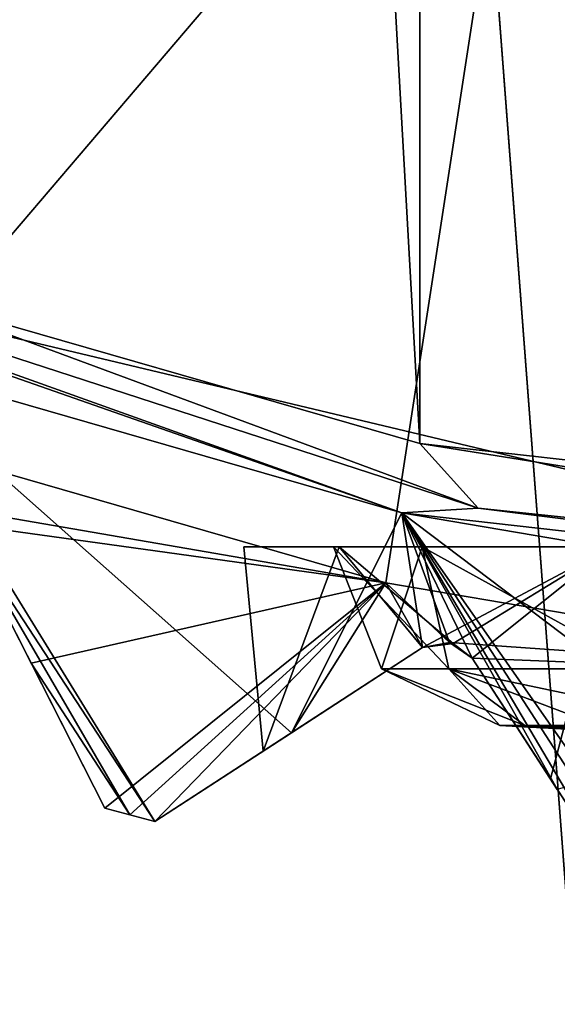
# Model space of a CAD drawing. Header units: millimetres. Extents: x -175 to 114, y -36 to 283.
# Tile 18 of 112: x 19.38 to 20.87, y -14.78 to -12.03. Entities that reach past the tile are written whole.
import ezdxf

# ---------------------------------------------------------------- set-up
doc = ezdxf.new("R2010")
doc.units = ezdxf.units.MM
doc.header["$LTSCALE"] = 65.185185
for name, color, linetype in [('1', 7, 'CONTINUOUS'), ('1042', 7, 'CONTINUOUS'), ('1043', 7, 'CONTINUOUS'), ('1045', 7, 'CONTINUOUS'), ('1046', 7, 'CONTINUOUS'), ('1047', 7, 'CONTINUOUS'), ('1054', 7, 'CONTINUOUS'), ('1055', 7, 'CONTINUOUS'), ('1118', 7, 'CONTINUOUS'), ('1138', 7, 'CONTINUOUS'), ('1143', 7, 'CONTINUOUS'), ('2', 7, 'CONTINUOUS'), ('30', 7, 'CONTINUOUS'), ('667', 7, 'CONTINUOUS'), ('668', 7, 'CONTINUOUS'), ('764', 7, 'CONTINUOUS'), ('765', 7, 'CONTINUOUS'), ('767', 7, 'CONTINUOUS'), ('791', 7, 'CONTINUOUS'), ('839', 7, 'CONTINUOUS'), ('863', 7, 'CONTINUOUS'), ('867', 7, 'CONTINUOUS')]:
    doc.layers.add(name, color=color, linetype=linetype)

msp = doc.modelspace()

# ---------------------------------------------------------------- linework, layer by layer
at = {"layer": '1', "linetype": 'CONTINUOUS'}
for points in [[(18.6379, 15.2434, 80), (21.8562, 15.9153, 80), (21, -15.8035, 80), (18.6379, 15.2434, 80)], [(17.8227, -14.9589, 80), (18.6379, 15.2434, 80), (21, -15.8035, 80), (17.8227, -14.9589, 80)]]:
    msp.add_3dface(points, dxfattribs=at)
at = {"layer": '1042', "linetype": 'CONTINUOUS'}
for points in [[(19.7521, -14.2659, 108.5), (20.1327, -14.0187, 108.8326), (18.9586, -12.9784, 109.5), (19.7521, -14.2659, 108.5)], [(19.2088, -13.4356, 109.1457), (19.7521, -14.2659, 108.5), (18.9586, -12.9784, 109.5), (19.2088, -13.4356, 109.1457)], [(18.9586, -12.9784, 109.5), (20.1327, -14.0187, 108.8326), (20.4403, -13.4053, 109.5), (18.9586, -12.9784, 109.5)], [(20.1327, -14.0187, 108.8326), (20.4984, -13.7812, 109.1457), (20.4403, -13.4053, 109.5), (20.1327, -14.0187, 108.8326)], [(20.4403, -13.4053, 109.5), (20.4984, -13.7812, 109.1457), (20.5736, -13.7672, 109.1752), (20.4403, -13.4053, 109.5)], [(21.9605, -13.6635, 109.5), (20.4403, -13.4053, 109.5), (21.6165, -14.2939, 108.8326), (21.9605, -13.6635, 109.5)], [(21.6165, -14.2939, 108.8326), (20.4403, -13.4053, 109.5), (21.2638, -14.5795, 108.5), (21.6165, -14.2939, 108.8326)], [(21.2638, -14.5795, 108.5), (20.4403, -13.4053, 109.5), (21.1926, -14.5684, 108.5), (21.2638, -14.5795, 108.5)], [(21.1926, -14.5684, 108.5), (20.4403, -13.4053, 109.5), (21.1215, -14.557, 108.5), (21.1926, -14.5684, 108.5)], [(21.1215, -14.557, 108.5), (20.4403, -13.4053, 109.5), (20.8743, -14.1763, 108.8326), (21.1215, -14.557, 108.5)], [(20.8743, -14.1763, 108.8326), (20.4403, -13.4053, 109.5), (20.6368, -13.8106, 109.1457), (20.8743, -14.1763, 108.8326)], [(20.6368, -13.8106, 109.1457), (20.4403, -13.4053, 109.5), (20.5736, -13.7672, 109.1752), (20.6368, -13.8106, 109.1457)], [(19.7521, -14.2659, 108.5), (19.2088, -13.4356, 109.1457), (19.6824, -14.2474, 108.5), (19.7521, -14.2659, 108.5)], [(19.2088, -13.4356, 109.1457), (19.4068, -13.8242, 108.8326), (19.6824, -14.2474, 108.5), (19.2088, -13.4356, 109.1457)], [(19.4068, -13.8242, 108.8326), (19.6129, -14.2286, 108.5), (19.6824, -14.2474, 108.5), (19.4068, -13.8242, 108.8326)]]:
    msp.add_3dface(points, dxfattribs=at)
at = {"layer": '1043', "linetype": 'CONTINUOUS'}
for points in [[(18.9586, -12.9784, 109.5), (20.4403, -13.4053, 109.5), (17.5341, -12.3883, 109.8), (18.9586, -12.9784, 109.5)], [(17.5341, -12.3883, 109.8), (20.4403, -13.4053, 109.5), (20.4403, -13.4053, 109.8), (17.5341, -12.3883, 109.8)], [(23.5, -13.75, 109.5), (23.5, -13.75, 109.8), (20.4403, -13.4053, 109.8), (23.5, -13.75, 109.5)], [(21.9605, -13.6635, 109.5), (23.5, -13.75, 109.5), (20.4403, -13.4053, 109.8), (21.9605, -13.6635, 109.5)], [(20.4403, -13.4053, 109.5), (21.9605, -13.6635, 109.5), (20.4403, -13.4053, 109.8), (20.4403, -13.4053, 109.5)]]:
    msp.add_3dface(points, dxfattribs=at)
at = {"layer": '1045', "linetype": 'CONTINUOUS'}
for points in [[(17.5341, -12.3883, 109.8), (20.4403, -13.4053, 109.8), (17.9312, -12.5077, 109.9414), (17.5341, -12.3883, 109.8)], [(20.6534, -13.3922, 109.9414), (19.03, -12.7915, 110), (17.9312, -12.5077, 109.9414), (20.6534, -13.3922, 109.9414)], [(20.4403, -13.4053, 109.8), (20.6534, -13.3922, 109.9414), (17.9312, -12.5077, 109.9414), (20.4403, -13.4053, 109.8)], [(20.4912, -13.2117, 110), (19.03, -12.7915, 110), (20.6534, -13.3922, 109.9414), (20.4912, -13.2117, 110)], [(23.5, -13.55, 110), (20.4912, -13.2117, 110), (23.5, -13.6914, 109.9414), (23.5, -13.55, 110)], [(23.5, -13.6914, 109.9414), (20.4912, -13.2117, 110), (20.6534, -13.3922, 109.9414), (23.5, -13.6914, 109.9414)], [(20.4403, -13.4053, 109.8), (23.5, -13.75, 109.8), (20.6534, -13.3922, 109.9414), (20.4403, -13.4053, 109.8)], [(23.5, -13.75, 109.8), (23.5, -13.6914, 109.9414), (20.6534, -13.3922, 109.9414), (23.5, -13.75, 109.8)]]:
    msp.add_3dface(points, dxfattribs=at)
at = {"layer": '1046', "linetype": 'CONTINUOUS'}
for points in [[(22.1059, -14.0747, 99), (23.5, -14.1, 99), (20.7137, -13.9987, 99), (22.1059, -14.0747, 99)], [(20.7137, -13.9987, 99), (23.5, -14.1, 99), (20.7835, -13.9987, 99.62), (20.7137, -13.9987, 99)], [(20.7835, -13.9987, 99.62), (23.5, -14.1, 99), (20.9896, -13.9987, 100.2089), (20.7835, -13.9987, 99.62)]]:
    msp.add_3dface(points, dxfattribs=at)
at = {"layer": '1047', "linetype": 'CONTINUOUS'}
for points in [[(20.4974, -13.5, 100.2437), (20.25, -13.5, 99), (20.5718, -13.8405, 100.0658), (20.4974, -13.5, 100.2437)], [(20.5718, -13.8405, 100.0658), (20.25, -13.5, 99), (20.3838, -13.8405, 99), (20.5718, -13.8405, 100.0658)], [(21.2019, -13.5, 101.2981), (20.4974, -13.5, 100.2437), (21.1129, -13.8405, 101.003), (21.2019, -13.5, 101.2981)], [(21.1129, -13.8405, 101.003), (20.4974, -13.5, 100.2437), (20.5718, -13.8405, 100.0658), (21.1129, -13.8405, 101.003)], [(20.7137, -13.9987, 99), (20.7835, -13.9987, 99.62), (20.3838, -13.8405, 99), (20.7137, -13.9987, 99)], [(20.7835, -13.9987, 99.62), (20.5718, -13.8405, 100.0658), (20.3838, -13.8405, 99), (20.7835, -13.9987, 99.62)], [(20.7835, -13.9987, 99.62), (20.9896, -13.9987, 100.2089), (20.5718, -13.8405, 100.0658), (20.7835, -13.9987, 99.62)], [(20.9896, -13.9987, 100.2089), (21.3216, -13.9987, 100.7372), (20.5718, -13.8405, 100.0658), (20.9896, -13.9987, 100.2089)], [(21.3216, -13.9987, 100.7372), (21.1129, -13.8405, 101.003), (20.5718, -13.8405, 100.0658), (21.3216, -13.9987, 100.7372)]]:
    msp.add_3dface(points, dxfattribs=at)
at = {"layer": '1054', "linetype": 'CONTINUOUS'}
for points in [[(22.1059, -14.0747, 99), (20.7137, -13.9987, 99), (20.7835, -13.9987, 98.38), (22.1059, -14.0747, 99)], [(23.5, -14.1, 99), (22.1059, -14.0747, 99), (20.7835, -13.9987, 98.38), (23.5, -14.1, 99)], [(20.9896, -13.9987, 97.7911), (23.5, -14.1, 99), (20.7835, -13.9987, 98.38), (20.9896, -13.9987, 97.7911)]]:
    msp.add_3dface(points, dxfattribs=at)
at = {"layer": '1055', "linetype": 'CONTINUOUS'}
for points in [[(20.25, -13.5, 99), (20.4974, -13.5, 97.7563), (20.3838, -13.8405, 99), (20.25, -13.5, 99)], [(20.3838, -13.8405, 99), (20.4974, -13.5, 97.7563), (20.5718, -13.8405, 97.9342), (20.3838, -13.8405, 99)], [(20.4974, -13.5, 97.7563), (21.2019, -13.5, 96.7019), (21.1129, -13.8405, 96.997), (20.4974, -13.5, 97.7563)], [(20.5718, -13.8405, 97.9342), (20.4974, -13.5, 97.7563), (21.1129, -13.8405, 96.997), (20.5718, -13.8405, 97.9342)], [(20.7137, -13.9987, 99), (20.3838, -13.8405, 99), (20.5718, -13.8405, 97.9342), (20.7137, -13.9987, 99)], [(20.7835, -13.9987, 98.38), (20.7137, -13.9987, 99), (20.5718, -13.8405, 97.9342), (20.7835, -13.9987, 98.38)], [(20.9896, -13.9987, 97.7911), (20.7835, -13.9987, 98.38), (20.5718, -13.8405, 97.9342), (20.9896, -13.9987, 97.7911)], [(20.9896, -13.9987, 97.7911), (20.5718, -13.8405, 97.9342), (21.1129, -13.8405, 96.997), (20.9896, -13.9987, 97.7911)]]:
    msp.add_3dface(points, dxfattribs=at)
at = {"layer": '1118', "linetype": 'CONTINUOUS'}
for points in [[(19.6129, -14.2286, 108.5), (19.6129, -14.2286, 93.8), (19.6824, -14.2474, 93.8), (19.6129, -14.2286, 108.5)], [(19.6129, -14.2286, 108.5), (19.6824, -14.2474, 93.8), (19.6824, -14.2474, 108.5), (19.6129, -14.2286, 108.5)], [(19.7521, -14.2659, 93.8), (19.7521, -14.2659, 108.5), (19.6824, -14.2474, 108.5), (19.7521, -14.2659, 93.8)], [(19.6824, -14.2474, 93.8), (19.7521, -14.2659, 93.8), (19.6824, -14.2474, 108.5), (19.6824, -14.2474, 93.8)]]:
    msp.add_3dface(points, dxfattribs=at)
at = {"layer": '1138', "linetype": 'CONTINUOUS'}
for points in [[(20.6368, -13.8106, 101.0129), (20.8552, -14.147, 101.2924), (21.1215, -14.557, 108.5), (20.6368, -13.8106, 101.0129)], [(20.6368, -13.8106, 101.0129), (21.1215, -14.557, 108.5), (20.8743, -14.1763, 108.8326), (20.6368, -13.8106, 101.0129)], [(20.6368, -13.8106, 101.0129), (20.8743, -14.1763, 108.8326), (20.6368, -13.8106, 109.1457), (20.6368, -13.8106, 101.0129)], [(20.8552, -14.147, 101.2924), (21.1215, -14.557, 101.5676), (21.1215, -14.557, 108.5), (20.8552, -14.147, 101.2924)]]:
    msp.add_3dface(points, dxfattribs=at)
at = {"layer": '1143', "linetype": 'CONTINUOUS'}
for points in [[(20.4984, -13.7812, 109.1457), (20.5838, -13.7699, 100.9354), (20.5736, -13.7672, 109.1752), (20.4984, -13.7812, 109.1457)], [(20.4984, -13.7812, 109.1457), (20.4984, -13.7812, 100.8002), (20.5838, -13.7699, 100.9354), (20.4984, -13.7812, 109.1457)], [(20.5838, -13.7699, 100.9354), (20.6368, -13.8106, 101.0129), (20.5736, -13.7672, 109.1752), (20.5838, -13.7699, 100.9354)], [(20.6368, -13.8106, 101.0129), (20.6368, -13.8106, 109.1457), (20.5736, -13.7672, 109.1752), (20.6368, -13.8106, 101.0129)]]:
    msp.add_3dface(points, dxfattribs=at)
at = {"layer": '2', "linetype": 'CONTINUOUS'}
for points in [[(113.25, -35.25, 92.5), (113.25, 35.25, 92.5), (-66.25, 35.25, 92.5), (113.25, -35.25, 92.5)], [(113.25, -35.25, 92.5), (-66.25, 35.25, 92.5), (-18.1198, 11.172, 92.5), (113.25, -35.25, 92.5)], [(-15.7687, 9.6947, 92.5), (113.25, -35.25, 92.5), (-18.1198, 11.172, 92.5), (-15.7687, 9.6947, 92.5)], [(-13.8053, 7.7313, 92.5), (113.25, -35.25, 92.5), (-15.7687, 9.6947, 92.5), (-13.8053, 7.7313, 92.5)], [(-12.328, 5.3802, 92.5), (113.25, -35.25, 92.5), (-13.8053, 7.7313, 92.5), (-12.328, 5.3802, 92.5)], [(-11.4109, 2.7593, 92.5), (113.25, -35.25, 92.5), (-12.328, 5.3802, 92.5), (-11.4109, 2.7593, 92.5)], [(-11.1, 0, 92.5), (113.25, -35.25, 92.5), (-11.4109, 2.7593, 92.5), (-11.1, 0, 92.5)], [(-11.4109, -2.7593, 92.5), (113.25, -35.25, 92.5), (-11.1, 0, 92.5), (-11.4109, -2.7593, 92.5)], [(-12.328, -5.3802, 92.5), (113.25, -35.25, 92.5), (-11.4109, -2.7593, 92.5), (-12.328, -5.3802, 92.5)], [(-13.8053, -7.7313, 92.5), (113.25, -35.25, 92.5), (-12.328, -5.3802, 92.5), (-13.8053, -7.7313, 92.5)], [(-15.7687, -9.6947, 92.5), (113.25, -35.25, 92.5), (-13.8053, -7.7313, 92.5), (-15.7687, -9.6947, 92.5)], [(-18.1198, -11.172, 92.5), (113.25, -35.25, 92.5), (-15.7687, -9.6947, 92.5), (-18.1198, -11.172, 92.5)], [(-20.7407, -12.0891, 92.5), (113.25, -35.25, 92.5), (-18.1198, -11.172, 92.5), (-20.7407, -12.0891, 92.5)], [(-66.25, -35.25, 92.5), (113.25, -35.25, 92.5), (-26.2593, -12.0891, 92.5), (-66.25, -35.25, 92.5)], [(-26.2593, -12.0891, 92.5), (113.25, -35.25, 92.5), (-23.5, -12.4, 92.5), (-26.2593, -12.0891, 92.5)], [(-23.5, -12.4, 92.5), (113.25, -35.25, 92.5), (-20.7407, -12.0891, 92.5), (-23.5, -12.4, 92.5)]]:
    msp.add_3dface(points, dxfattribs=at)
at = {"layer": '30', "color": 7, "linetype": 'CONTINUOUS', "true_color": 0x21211a}
for points in [[(30, 32.75, 79.5), (10.7097, 9.6129, 79.5), (-45.75, -32.75, 79.5), (30, 32.75, 79.5)], [(-45.75, 32.75, 79.5), (30, 32.75, 79.5), (-45.75, -32.75, 79.5), (-45.75, 32.75, 79.5)]]:
    msp.add_3dface(points, dxfattribs=at)
at = {"layer": '667', "linetype": 'CONTINUOUS'}
for points in [[(23.5, -13.55, 110), (23.5, 13.55, 110), (20.4912, 13.2117, 110), (23.5, -13.55, 110)], [(19.03, 12.7915, 110), (20.4912, -13.2117, 110), (20.4912, 13.2117, 110), (19.03, 12.7915, 110)], [(20.4912, -13.2117, 110), (23.5, -13.55, 110), (20.4912, 13.2117, 110), (20.4912, -13.2117, 110)], [(19.03, -12.7915, 110), (20.4912, -13.2117, 110), (19.03, 12.7915, 110), (19.03, -12.7915, 110)]]:
    msp.add_3dface(points, dxfattribs=at)
at = {"layer": '668', "linetype": 'CONTINUOUS'}
for points in [[(20.8076, -10.9231, 93), (18.8926, -13.1672, 93), (18.2718, -9.9613, 93), (20.8076, -10.9231, 93)], [(20.3957, -13.6002, 93), (18.8926, -13.1672, 93), (20.8076, -10.9231, 93), (20.3957, -13.6002, 93)], [(21.938, -13.8623, 93), (20.3957, -13.6002, 93), (20.8076, -10.9231, 93), (21.938, -13.8623, 93)], [(23.5, -11.25, 93), (21.938, -13.8623, 93), (20.8076, -10.9231, 93), (23.5, -11.25, 93)]]:
    msp.add_3dface(points, dxfattribs=at)
at = {"layer": '764', "linetype": 'CONTINUOUS'}
for points in [[(20.1327, -14.0187, 108.8326), (19.7521, -14.2659, 108.5), (20.4984, -13.7812, 109.1457), (20.1327, -14.0187, 108.8326)], [(20.4984, -13.7812, 109.1457), (19.7521, -14.2659, 108.5), (20.4984, -13.7812, 100.8002), (20.4984, -13.7812, 109.1457)], [(20.4984, -13.7812, 100.8002), (19.7521, -14.2659, 108.5), (20.0544, -14.0695, 99.6147), (20.4984, -13.7812, 100.8002)], [(20.4984, -13.7812, 97.1998), (20.0544, -14.0695, 98.3853), (19.7521, -14.2659, 93.8), (20.4984, -13.7812, 97.1998)], [(20.1327, -14.0187, 93.4674), (20.4984, -13.7812, 97.1998), (19.7521, -14.2659, 93.8), (20.1327, -14.0187, 93.4674)], [(20.4984, -13.7812, 93.1543), (20.4984, -13.7812, 97.1998), (20.1327, -14.0187, 93.4674), (20.4984, -13.7812, 93.1543)], [(20.0544, -14.0695, 99.6147), (19.7521, -14.2659, 108.5), (19.7521, -14.2659, 93.8), (20.0544, -14.0695, 99.6147)], [(20.0544, -14.0695, 98.3853), (20.0544, -14.0695, 99.6147), (19.7521, -14.2659, 93.8), (20.0544, -14.0695, 98.3853)]]:
    msp.add_3dface(points, dxfattribs=at)
at = {"layer": '765', "linetype": 'CONTINUOUS'}
for points in [[(20.6368, -13.8106, 96.9871), (20.6368, -13.8106, 93.1543), (20.8552, -14.147, 96.7076), (20.6368, -13.8106, 96.9871)], [(20.8552, -14.147, 96.7076), (20.6368, -13.8106, 93.1543), (21.1215, -14.557, 96.4324), (20.8552, -14.147, 96.7076)], [(21.1215, -14.557, 96.4324), (20.6368, -13.8106, 93.1543), (21.1215, -14.557, 93.8), (21.1215, -14.557, 96.4324)], [(21.1215, -14.557, 93.8), (20.6368, -13.8106, 93.1543), (20.8743, -14.1764, 93.4675), (21.1215, -14.557, 93.8)]]:
    msp.add_3dface(points, dxfattribs=at)
at = {"layer": '767', "linetype": 'CONTINUOUS'}
for points in [[(19.6129, -14.2286, 93.8), (19.6129, -14.2286, 108.5), (19.2088, -13.4356, 93.1543), (19.6129, -14.2286, 93.8)], [(19.2088, -13.4356, 93.1543), (19.6129, -14.2286, 108.5), (19.4068, -13.8242, 108.8326), (19.2088, -13.4356, 93.1543)], [(19.4069, -13.8243, 93.4675), (19.6129, -14.2286, 93.8), (19.2088, -13.4356, 93.1543), (19.4069, -13.8243, 93.4675)], [(19.2088, -13.4356, 109.1457), (19.2088, -13.4356, 93.1543), (19.4068, -13.8242, 108.8326), (19.2088, -13.4356, 109.1457)]]:
    msp.add_3dface(points, dxfattribs=at)
at = {"layer": '791', "linetype": 'CONTINUOUS'}
for points in [[(18.8926, -13.1672, 93), (20.3957, -13.6002, 93), (19.1506, -13.3859, 93.1248), (18.8926, -13.1672, 93)], [(20.3957, -13.6002, 93), (19.2088, -13.4356, 93.1543), (19.1506, -13.3859, 93.1248), (20.3957, -13.6002, 93)], [(20.3957, -13.6002, 93), (19.4069, -13.8243, 93.4675), (19.2088, -13.4356, 93.1543), (20.3957, -13.6002, 93)], [(20.3957, -13.6002, 93), (19.6129, -14.2286, 93.8), (19.4069, -13.8243, 93.4675), (20.3957, -13.6002, 93)], [(19.6129, -14.2286, 93.8), (20.3957, -13.6002, 93), (19.6824, -14.2474, 93.8), (19.6129, -14.2286, 93.8)], [(20.3957, -13.6002, 93), (19.7521, -14.2659, 93.8), (19.6824, -14.2474, 93.8), (20.3957, -13.6002, 93)], [(20.3957, -13.6002, 93), (20.1327, -14.0187, 93.4674), (19.7521, -14.2659, 93.8), (20.3957, -13.6002, 93)], [(20.3957, -13.6002, 93), (20.4984, -13.7812, 93.1543), (20.1327, -14.0187, 93.4674), (20.3957, -13.6002, 93)], [(20.3957, -13.6002, 93), (21.938, -13.8623, 93), (20.5736, -13.7672, 93.1248), (20.3957, -13.6002, 93)], [(20.4984, -13.7812, 93.1543), (20.3957, -13.6002, 93), (20.5736, -13.7672, 93.1248), (20.4984, -13.7812, 93.1543)], [(21.938, -13.8623, 93), (20.6368, -13.8106, 93.1543), (20.5736, -13.7672, 93.1248), (21.938, -13.8623, 93)], [(20.6368, -13.8106, 93.1543), (21.938, -13.8623, 93), (20.8743, -14.1764, 93.4675), (20.6368, -13.8106, 93.1543)]]:
    msp.add_3dface(points, dxfattribs=at)
at = {"layer": '839', "linetype": 'CONTINUOUS'}
for points in [[(20.4984, -13.7812, 97.1998), (20.4984, -13.7812, 93.1543), (20.5736, -13.7672, 93.1248), (20.4984, -13.7812, 97.1998)], [(20.4984, -13.7812, 97.1998), (20.5736, -13.7672, 93.1248), (20.5838, -13.7699, 97.0646), (20.4984, -13.7812, 97.1998)], [(20.5736, -13.7672, 93.1248), (20.6368, -13.8106, 93.1543), (20.5838, -13.7699, 97.0646), (20.5736, -13.7672, 93.1248)], [(20.6368, -13.8106, 93.1543), (20.6368, -13.8106, 96.9871), (20.5838, -13.7699, 97.0646), (20.6368, -13.8106, 93.1543)]]:
    msp.add_3dface(points, dxfattribs=at)
at = {"layer": '863', "linetype": 'CONTINUOUS'}
for points in [[(20, -13.5, 99), (20.2664, -13.5, 97.6607), (20.25, -13.5, 99), (20, -13.5, 99)], [(20.2664, -13.5, 100.3393), (20, -13.5, 99), (20.25, -13.5, 99), (20.2664, -13.5, 100.3393)], [(20.25, -13.5, 99), (20.2664, -13.5, 97.6607), (20.4974, -13.5, 97.7563), (20.25, -13.5, 99)], [(20.4974, -13.5, 100.2437), (20.2664, -13.5, 100.3393), (20.25, -13.5, 99), (20.4974, -13.5, 100.2437)], [(20.2664, -13.5, 97.6607), (21.0251, -13.5, 96.5252), (20.4974, -13.5, 97.7563), (20.2664, -13.5, 97.6607)], [(21.0251, -13.5, 101.4748), (20.2664, -13.5, 100.3393), (20.4974, -13.5, 100.2437), (21.0251, -13.5, 101.4748)], [(20.4974, -13.5, 97.7563), (21.0251, -13.5, 96.5252), (21.2019, -13.5, 96.7019), (20.4974, -13.5, 97.7563)], [(21.2019, -13.5, 101.2981), (21.0251, -13.5, 101.4748), (20.4974, -13.5, 100.2437), (21.2019, -13.5, 101.2981)]]:
    msp.add_3dface(points, dxfattribs=at)
at = {"layer": '867', "linetype": 'CONTINUOUS'}
for points in [[(20.0544, -14.0695, 99.6147), (20.0544, -14.0695, 98.3853), (20, -13.5, 99), (20.0544, -14.0695, 99.6147)], [(20.0544, -14.0695, 99.6147), (20, -13.5, 99), (20.2664, -13.5, 100.3393), (20.0544, -14.0695, 99.6147)], [(20.0544, -14.0695, 98.3853), (20.2664, -13.5, 97.6607), (20, -13.5, 99), (20.0544, -14.0695, 98.3853)], [(20.4984, -13.7812, 100.8002), (20.0544, -14.0695, 99.6147), (20.2664, -13.5, 100.3393), (20.4984, -13.7812, 100.8002)], [(20.0544, -14.0695, 98.3853), (20.4984, -13.7812, 97.1998), (20.2664, -13.5, 97.6607), (20.0544, -14.0695, 98.3853)], [(20.4984, -13.7812, 100.8002), (20.2664, -13.5, 100.3393), (21.0251, -13.5, 101.4748), (20.4984, -13.7812, 100.8002)], [(20.4984, -13.7812, 97.1998), (20.5838, -13.7699, 97.0646), (20.2664, -13.5, 97.6607), (20.4984, -13.7812, 97.1998)], [(20.5838, -13.7699, 97.0646), (21.0251, -13.5, 96.5252), (20.2664, -13.5, 97.6607), (20.5838, -13.7699, 97.0646)], [(20.4984, -13.7812, 100.8002), (21.0251, -13.5, 101.4748), (20.5838, -13.7699, 100.9354), (20.4984, -13.7812, 100.8002)], [(20.5838, -13.7699, 97.0646), (20.6368, -13.8106, 96.9871), (21.0251, -13.5, 96.5252), (20.5838, -13.7699, 97.0646)], [(20.5838, -13.7699, 100.9354), (21.0251, -13.5, 101.4748), (20.6368, -13.8106, 101.0129), (20.5838, -13.7699, 100.9354)], [(20.6368, -13.8106, 96.9871), (20.8552, -14.147, 96.7076), (21.0251, -13.5, 96.5252), (20.6368, -13.8106, 96.9871)], [(20.6368, -13.8106, 101.0129), (21.0251, -13.5, 101.4748), (20.8552, -14.147, 101.2924), (20.6368, -13.8106, 101.0129)], [(20.8552, -14.147, 96.7076), (21.1215, -14.557, 96.4324), (21.0251, -13.5, 96.5252), (20.8552, -14.147, 96.7076)], [(20.8552, -14.147, 101.2924), (21.0251, -13.5, 101.4748), (21.1215, -14.557, 101.5676), (20.8552, -14.147, 101.2924)]]:
    msp.add_3dface(points, dxfattribs=at)

doc.saveas('drawing.dxf')
